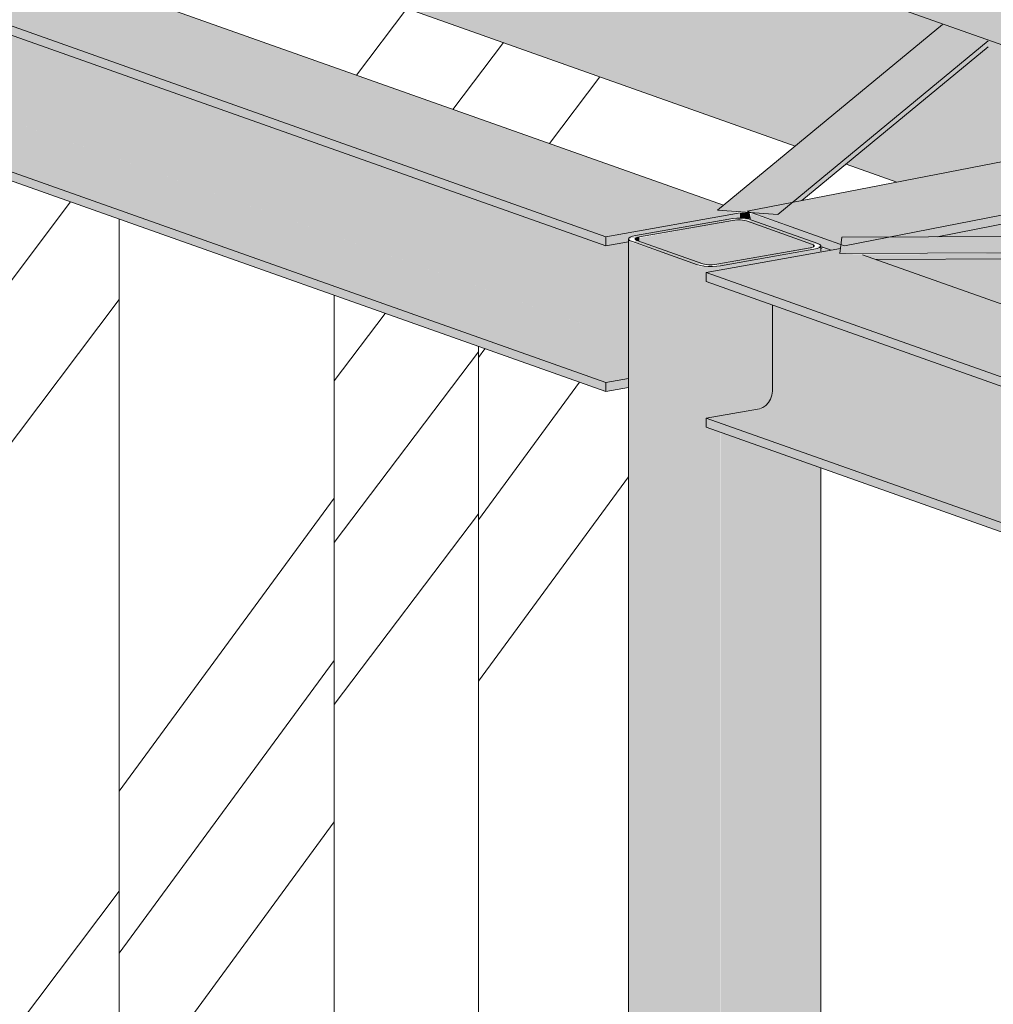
# Model space of a CAD drawing. Header units: millimetres. Extents: x -21927 to 108870, y -21057 to 20910.
# Tile 129 of 246: x 77792 to 78716, y -11050 to -10115. Entities that reach past the tile are written whole.
import ezdxf

# ---------------------------------------------------------------- set-up
doc = ezdxf.new("R2010")
doc.units = ezdxf.units.MM
for name, color, linetype, lineweight in [('16_funderingsconstructies', 2, 'Continuous', 18), ('16_funderingsconstructies - voeten en balken', 2, 'Continuous', 18), ('17_paalfunderingen - prefab', 2, 'Continuous', 18), ('28_hoofddraagconstructies - kolommen en liggers', 1, 'Continuous', 13), ('28_hoofddraagconstructies - kolommen en liggers - hout', 1, 'Continuous', 13), ('28_hoofddraagconstructies - kolommen en liggers - staal', 1, 'Continuous', 13)]:
    doc.layers.add(name, color=color, linetype=linetype, lineweight=lineweight)

# ---------------------------------------------------------------- blocks, each defined once
blk = doc.blocks.new('17_WSP_FD_prefab - fundatiepaal v18-0 - 250x250-V164-3D - B')
at = {"layer": '16_funderingsconstructies', "lineweight": 13}
h = blk.add_hatch(dxfattribs=at)
h.set_pattern_fill('FP_136', color=10, style=0, pattern_type=2)
h.set_pattern_definition([(52.921, (-17325.63, -4067.5), (-259.086, 526.558), []), (52.921, (-17234.03, -4100), (0.003, 869.397), []), (52.921, (-17417.23, -4035.05), (0.003, 869.397), [])])
h.paths.add_polyline_path([(-10301.28, -15965.19), (-10301.28, -13539.19), (-10445.53, -13488.04), (-10445.53, -15914.05)])
h.paths.add_polyline_path([(-10445.53, -11647.73), (-10301.28, -11622.21), (-10301.28, -10304.32), (-10445.53, -10253.18), (-10445.53, -11381.58)])
h = blk.add_hatch(dxfattribs=at)
h.set_pattern_fill('FP_146', color=10, style=0, pattern_type=2)
h.set_pattern_definition([(53.72, (-30618.85, -10153.5), (-366.725, 369.8), []), (53.72, (-30489.2, -10130.6), (-0.002, 869.397), []), (53.72, (-30748.5, -10176.46), (-0.002, 869.397), [])])
h.paths.add_polyline_path([(-10301.28, -15965.19), (-10097.09, -15929.06), (-10097.09, -13611.58), (-10301.28, -13539.19), (-10301.28, -15576.63)])
h.paths.add_polyline_path([(-10301.28, -11622.21), (-10097.09, -11586.07), (-10097.09, -10376.71), (-10301.28, -10304.32), (-10301.28, -11381.58)])
at = {"layer": '17_paalfunderingen - prefab', "color": 8}
for p, q in [((-10301.28, -10304.32), (-10301.28, -11622.21)), ((-10097.09, -10376.71), (-10097.09, -11586.07))]:
    blk.add_line(p, q, dxfattribs=at)
blk = doc.blocks.new('17_WSP_FD_prefab - fundatiepaal v18-0 - 250x250-V170-3D - B')
at = {"layer": '16_funderingsconstructies', "lineweight": 13}
h = blk.add_hatch(dxfattribs=at)
h.set_pattern_fill('FP_134', color=10, style=0, pattern_type=2)
h.set_pattern_definition([(52.921, (-11445.16, -3026.9), (-259.086, 526.558), []), (52.921, (-11353.56, -3059.35), (0.003, 869.397), []), (52.921, (-11536.76, -2994.4), (0.003, 869.397), [])])
h.paths.add_polyline_path([(-10097.09, -11586.07), (-9960.16, -11561.84), (-9960.16, -10425.26), (-10097.09, -10376.71), (-10097.09, -11513.42)])
h = blk.add_hatch(dxfattribs=at)
h.set_pattern_fill('FP_150', color=10, style=0, pattern_type=2)
h.set_pattern_definition([(53.72, (-36158.2, -8189.55), (-366.725, 369.8), []), (53.72, (-36028.55, -8166.6), (-0.002, 869.397), []), (53.72, (-36287.86, -8212.5), (-0.002, 869.397), [])])
h.paths.add_polyline_path([(-9960.16, -11561.84), (-9817.59, -11536.61), (-9817.59, -10464.24), (-9839.35, -10468.09), (-9960.16, -10425.26), (-9960.16, -11513.42)])
at = {"layer": '17_paalfunderingen - prefab', "color": 8}
blk.add_line((-9960.16, -10425.26), (-9960.16, -11561.84), dxfattribs=at)
blk = doc.blocks.new('28_WSP_SF_staal - HE v21-0 - HE160A-1335119-3D - B')
at = {"layer": '28_hoofddraagconstructies - kolommen en liggers - staal'}
for points in [[(-9612.6, -10329.5), (-4726.65, -9377.27), (-4818.97, -9344.54), (-9704.93, -10296.77), (-9614.74, -10328.74)], [(-9569.97, -10321.19), (-9524.43, -10321.03), (-9162.75, -10250.54), (-9162.75, -10245.34), (-9104.77, -10235.07), (-9097.18, -10237.76), (-8664.55, -10153.45), (-8664.55, -10148.24), (-8606.56, -10137.98), (-8598.97, -10140.67), (-8166.34, -10056.35), (-8166.34, -10051.14), (-8108.35, -10040.88), (-8100.77, -10043.57), (-7668.13, -9959.26), (-7668.13, -9954.05), (-7610.15, -9943.79), (-7602.56, -9946.48), (-7169.93, -9862.16), (-7169.93, -9856.95), (-7111.94, -9846.69), (-7104.35, -9849.38), (-6671.72, -9765.06), (-6671.72, -9759.86), (-6613.73, -9749.59), (-6606.15, -9752.28), (-6173.51, -9667.97), (-6173.51, -9662.76), (-6115.53, -9652.5), (-6107.94, -9655.19), (-5675.31, -9570.87), (-5675.31, -9565.66), (-5617.32, -9555.4), (-5609.73, -9558.09), (-5177.1, -9473.77), (-5177.1, -9468.57), (-5119.11, -9458.3), (-5111.53, -9460.99), (-4815.52, -9403.31), (-4801.7, -9391.9), (-9545.84, -10316.49)], [(-9625.05, -10333.74), (-9616.33, -10331.65), (-9616.98, -10327.95), (-9701.6, -10298.75), (-9701.54, -10303.74), (-9701.53, -10304.78), (-9697.86, -10305.99), (-9635, -10329.5), (-9634.95, -10330.23), (-9626.34, -10333.28)], [(-9635, -10332.69), (-9632.2, -10331.21), (-9635, -10331.21), (-9635, -10332.08)]]:
    blk.add_hatch(color=154, dxfattribs=at).paths.add_polyline_path(points)
h = blk.add_hatch(color=154, dxfattribs=at)
h.paths.add_polyline_path([(-9435.79, -10394.56), (-9162.75, -10341.08), (-9582.08, -10342.7), (-9513.87, -10366.88)])
h.paths.add_polyline_path([(-9635, -10335.5), (-9626.34, -10333.28), (-9630.49, -10331.81), (-9635, -10333.28)])
h.paths.add_polyline_path([(-9524.43, -10321.03), (-9162.75, -10319.74), (-9162.75, -10250.54), (-9468.75, -10310.18)])
h.paths.add_polyline_path([(-8931.91, -10296.36), (-8664.55, -10244.26), (-8664.55, -10153.45), (-9097.18, -10237.76), (-8936.79, -10294.63)])
h.paths.add_polyline_path([(-8433.7, -10199.27), (-8166.34, -10147.16), (-8166.34, -10056.35), (-8598.97, -10140.67), (-8577.62, -10148.24)])
h.paths.add_polyline_path([(-7935.49, -10102.17), (-7668.13, -10050.06), (-7668.13, -9959.26), (-8100.77, -10043.57), (-8079.41, -10051.14)])
h.paths.add_polyline_path([(-7437.29, -10005.07), (-7169.93, -9952.97), (-7169.93, -9862.16), (-7602.56, -9946.48), (-7507.79, -9980.08)])
h.paths.add_polyline_path([(-6939.08, -9907.98), (-6671.72, -9855.87), (-6671.72, -9765.06), (-7104.35, -9849.38), (-7083, -9856.95)])
h.paths.add_polyline_path([(-6440.87, -9810.88), (-6173.51, -9758.77), (-6173.51, -9667.97), (-6606.15, -9752.28), (-6492.38, -9792.62)])
h.paths.add_polyline_path([(-5942.67, -9713.78), (-5675.31, -9661.68), (-5675.31, -9570.87), (-6107.94, -9655.19), (-6086.58, -9662.76)])
h.paths.add_polyline_path([(-5444.46, -9616.69), (-5177.1, -9564.58), (-5177.1, -9473.77), (-5609.73, -9558.09), (-5588.37, -9565.66)])
h.paths.add_polyline_path([(-4953.39, -9517.06), (-4815.52, -9403.31), (-5111.53, -9460.99), (-4958.12, -9515.38)])
h.paths.add_polyline_path([(-4869.08, -9504.55), (-4769.5, -9485.14), (-4770.78, -9423.45), (-4866.83, -9502.7)])
for p, q in [((-9704.93, -10296.77), (-4818.97, -9344.54)), ((-4726.65, -9377.27), (-9612.6, -10329.5)), ((-9162.75, -10250.54), (-9524.43, -10321.03)), ((-9612.6, -10329.5), (-9704.93, -10296.77)), ((-9634.03, -10330.56), (-9625.05, -10333.74))]:
    blk.add_line(p, q, dxfattribs=at)
blk = doc.blocks.new('28_WSP_SF_staal - STRIP v18-0 - RECT 60x6-1335120-3D - B')
at = {"layer": '28_hoofddraagconstructies - kolommen en liggers - staal'}
h = blk.add_hatch(color=154, dxfattribs=at)
h.paths.add_polyline_path([(-6933.86, -11288.2), (-6229.92, -11285.69), (-6274.91, -11270.3), (-6886.85, -11272.49), (-6931.61, -11280.04), (-6932.93, -11280.8), (-6933.41, -11284.58)])
h.paths.add_polyline_path([(-6185.43, -11285.53), (-5465.55, -11282.96), (-5508.95, -11267.57), (-6228.84, -11270.14), (-6188.11, -11284.58)])
h.paths.add_polyline_path([(-5421.06, -11282.8), (-4701.18, -11280.23), (-4744.58, -11264.84), (-5464.47, -11267.41)])
h.paths.add_polyline_path([(-4656.7, -11280.07), (-3936.81, -11277.5), (-3980.21, -11262.11), (-4700.1, -11264.68)])
h.paths.add_polyline_path([(-3892.33, -11277.34), (-3247.93, -11275.04), (-3229.01, -11259.43), (-3935.73, -11261.95)])
h.paths.add_polyline_path([(-3185.6, -11274.82), (-3172.44, -11274.77), (-3181.61, -11271.52)])
h.paths.add_polyline_path([(-3127.96, -11274.61), (-2408.07, -11272.04), (-2451.48, -11256.65), (-3166.68, -11259.21), (-3168.1, -11260.38), (-3163.14, -11262.14)])
h.paths.add_polyline_path([(-2363.59, -11271.88), (-1643.71, -11269.31), (-1687.11, -11253.92), (-2406.99, -11256.49)])
h.paths.add_polyline_path([(-1599.22, -11269.15), (-879.34, -11266.58), (-922.74, -11251.19), (-1642.63, -11253.76)])
h.paths.add_polyline_path([(-834.85, -11266.42), (-114.97, -11263.85), (-158.37, -11248.46), (-878.26, -11251.03), (-856.25, -11258.84)])
h.paths.add_polyline_path([(-70.48, -11263.69), (472.23, -11261.76), (547.28, -11247.13), (552.28, -11248.9), (552.65, -11245.93), (-113.89, -11248.3)])
h = blk.add_hatch(color=154, dxfattribs=at)
h.paths.add_polyline_path([(-6899.3, -11293.87), (-6229.96, -11291.48), (-6229.92, -11285.69), (-6927.71, -11289.17), (-6911.66, -11289.49)])
h.paths.add_polyline_path([(-6126.22, -11291.11), (-5465.58, -11288.2), (-5465.55, -11282.96), (-6140.95, -11285.89), (-6130.79, -11289.49)])
h.paths.add_polyline_path([(-5361.85, -11288.38), (-4701.22, -11286.02), (-4701.18, -11280.23), (-5376.58, -11283.16), (-5362.36, -11288.2)])
h.paths.add_polyline_path([(-4597.48, -11285.65), (-3936.85, -11283.29), (-3936.81, -11277.5), (-4612.22, -11280.43)])
h.paths.add_polyline_path([(-3833.11, -11282.92), (-3253.77, -11279.86), (-3247.93, -11275.04), (-3847.85, -11277.7)])
h.paths.add_polyline_path([(-3185.53, -11280.61), (-3172.48, -11279.86), (-3172.44, -11274.77), (-3185.59, -11275.57), (-3185.53, -11280.46)])
h.paths.add_polyline_path([(-3068.74, -11280.19), (-2408.11, -11277.84), (-2408.07, -11272.04), (-3081.79, -11275.57), (-3069.68, -11279.86)])
h.paths.add_polyline_path([(-2304.38, -11277.47), (-1643.75, -11275.11), (-1643.71, -11269.31), (-2319.11, -11272.24)])
h.paths.add_polyline_path([(-1540.01, -11274.74), (-879.38, -11272.38), (-879.34, -11266.58), (-1554.74, -11269.51)])
h.paths.add_polyline_path([(-775.64, -11272.01), (-115.01, -11269.65), (-114.97, -11263.85), (-790.37, -11266.78)])
h.paths.add_polyline_path([(-11.27, -11269.28), (441.94, -11267.66), (472.23, -11261.76), (-26, -11264.05)])
for p, q in [((-6933.86, -11288.2), (-6931.92, -11272.65)), ((-6931.92, -11272.65), (-6273.32, -11270.3)), ((-6229.92, -11285.69), (-6933.86, -11288.2)), ((-6229.96, -11291.48), (-6899.3, -11293.87))]:
    blk.add_line(p, q, dxfattribs=at)
blk = doc.blocks.new('28_WSP_SF_staal - STRIP v18-0 - RECT 60x6-1335121-3D - B')
at = {"layer": '28_hoofddraagconstructies - kolommen en liggers - staal'}
h = blk.add_hatch(color=154, dxfattribs=at)
h.paths.add_polyline_path([(-4335.36, -12200.53), (-4336.91, -12199.02), (-4295.72, -12190.78), (-4109.79, -12037.37), (-4153.19, -12021.98), (-4366.89, -12198.31), (-4336.91, -12200.43)])
h.paths.add_polyline_path([(-4096.29, -12026.23), (-3877.74, -11845.91), (-3921.15, -11830.52), (-4139.69, -12010.84), (-4112.24, -12020.57)])
h.paths.add_polyline_path([(-3864.24, -11834.77), (-3645.7, -11654.45), (-3689.1, -11639.06), (-3907.64, -11819.38)])
h.paths.add_polyline_path([(-3632.19, -11643.3), (-3413.65, -11462.98), (-3457.06, -11447.59), (-3675.6, -11627.92)])
h.paths.add_polyline_path([(-3400.15, -11451.84), (-3181.61, -11271.52), (-3225.01, -11256.13), (-3443.55, -11436.45), (-3405.27, -11450.02)])
h.paths.add_polyline_path([(-3168.1, -11260.38), (-2949.56, -11080.06), (-2992.97, -11064.67), (-3211.51, -11244.99), (-3205.47, -11247.13)])
h.paths.add_polyline_path([(-2936.06, -11068.91), (-2717.52, -10888.59), (-2760.92, -10873.2), (-2979.46, -11053.53)])
h.paths.add_polyline_path([(-2704.01, -10877.45), (-2485.47, -10697.13), (-2528.88, -10681.74), (-2747.42, -10862.06)])
h.paths.add_polyline_path([(-2471.97, -10685.99), (-2253.43, -10505.67), (-2296.83, -10490.28), (-2515.37, -10670.6)])
h.paths.add_polyline_path([(-2239.92, -10494.52), (-2037.88, -10327.54), (-2048.52, -10326.79), (-2043.52, -10328.57), (-2118.57, -10343.19), (-2283.33, -10479.14), (-2256.09, -10488.79)])
h = blk.add_hatch(color=154, dxfattribs=at)
h.paths.add_polyline_path([(-4296.04, -12191.05), (-4286.32, -12188.88), (-4109.75, -12043.2), (-4109.79, -12037.37), (-4295.72, -12190.78)])
h.paths.add_polyline_path([(-4096.29, -12026.23), (-4082.78, -12015.61), (-4078.26, -12017.21), (-3877.7, -11851.73), (-3877.74, -11845.91), (-4080.13, -12012.9)])
h.paths.add_polyline_path([(-3864.24, -11834.77), (-3850.73, -11824.15), (-3846.21, -11825.75), (-3645.66, -11660.27), (-3645.7, -11654.45), (-3855.03, -11827.17)])
h.paths.add_polyline_path([(-3632.19, -11643.3), (-3618.69, -11632.68), (-3614.17, -11634.28), (-3413.61, -11468.81), (-3413.65, -11462.98), (-3543.17, -11569.85)])
h.paths.add_polyline_path([(-3400.15, -11451.84), (-3386.64, -11441.22), (-3382.12, -11442.82), (-3185.54, -11279.86), (-3186.52, -11275.57), (-3357.68, -11416.79)])
h.paths.add_polyline_path([(-3166.68, -11259.21), (-3166.61, -11259.21), (-3154.6, -11249.76), (-3150.08, -11251.36), (-2949.52, -11085.88), (-2949.56, -11080.06), (-3152.05, -11247.13)])
h.paths.add_polyline_path([(-2936.06, -11068.91), (-2922.55, -11058.29), (-2918.03, -11059.9), (-2717.48, -10894.42), (-2717.52, -10888.59)])
h.paths.add_polyline_path([(-2704.01, -10877.45), (-2690.51, -10866.83), (-2685.99, -10868.43), (-2485.43, -10702.95), (-2485.47, -10697.13), (-2603.11, -10794.19)])
h.paths.add_polyline_path([(-2471.97, -10685.99), (-2458.46, -10675.37), (-2453.94, -10676.97), (-2253.39, -10511.49), (-2253.43, -10505.67), (-2432.01, -10653.02)])
h.paths.add_polyline_path([(-2239.92, -10494.52), (-2225.83, -10484.11), (-2221.9, -10485.51), (-2037.88, -10333.67), (-2037.88, -10327.82), (-2225.83, -10482.9)])
blk.add_hatch(color=154, dxfattribs=at).paths.add_polyline_path([(-4335.29, -12206.33), (-4336.52, -12200.45), (-4345.43, -12200.94), (-4345.37, -12205.62), (-4336.91, -12206.21)])
for p, q in [((-4366.89, -12198.31), (-4153.19, -12021.98)), ((-4109.79, -12037.37), (-4309.73, -12202.34)), ((-4286.75, -12189.24), (-4109.75, -12043.2)), ((-4309.73, -12202.34), (-4366.89, -12198.31)), ((-4345.37, -12205.62), (-4335.29, -12206.33))]:
    blk.add_line(p, q, dxfattribs=at)

msp = doc.modelspace()

# ---------------------------------------------------------------- hatches: boundary and pattern name
at = {"layer": '16_funderingsconstructies - voeten en balken', "lineweight": 13}
h = msp.add_hatch(dxfattribs=at)
h.set_pattern_fill('FP_105', color=10, style=0, pattern_type=2)
h.set_pattern_definition([(52.921, (68758.75, -4439.7), (-259.086, 526.558), []), (52.921, (68850.36, -4472.2), (0.003, 869.397), []), (52.921, (68667.15, -4407.2), (0.003, 869.397), [])])
h.paths.add_polyline_path([(86530.04, -13126.18), (86530.04, -12693.14), (86258.51, -12596.87), (86259.49, -13030.26), (86338.93, -13058.42)])
h.paths.add_polyline_path([(86075.92, -12965.17), (86075.92, -12532.13), (85040.46, -12165.01), (84252.31, -12318.62), (85961.65, -12924.66)])
h.paths.add_polyline_path([(83900.72, -12189.24), (83990.96, -12171.65), (83942.75, -12154.56), (83900.94, -12189.06)])
h.paths.add_polyline_path([(83848.35, -12175.39), (83894.38, -12137.41), (83575.38, -12024.31), (83576.36, -12078.96), (83845.05, -12174.22)])
h.paths.add_polyline_path([(84341.98, -12103.24), (84489.17, -12074.56), (84174.8, -11963.1), (84109.22, -12017.21), (84341.98, -12099.74)])
h.paths.add_polyline_path([(83392.79, -12013.87), (83392.79, -11959.57), (81707.84, -11362.18), (81707.84, -11340.3), (81569.19, -11367.32), (83320.66, -11988.3)])
h.paths.add_polyline_path([(84060.85, -12000.06), (84126.43, -11945.95), (83575.38, -11750.58), (83575.38, -11827.94), (83901.66, -11943.62)])
h.paths.add_polyline_path([(83392.79, -11763.2), (83392.79, -11685.84), (82277.28, -11290.34), (82061.25, -11291.11), (83320.66, -11737.63)])
h.paths.add_polyline_path([(82069.86, -11269.74), (82217.7, -11269.21), (82206.05, -11265.08), (82206.05, -11243.2), (82112.28, -11261.48)])
h.paths.add_polyline_path([(81217.6, -11237.95), (81307.83, -11220.36), (81259.63, -11203.27), (81218.03, -11237.59)])
h.paths.add_polyline_path([(81165.23, -11224.1), (81211.26, -11186.12), (80892.25, -11073.02), (80893.24, -11127.66), (81161.92, -11222.93)])
h.paths.add_polyline_path([(81658.85, -11151.95), (81806.04, -11123.26), (81491.67, -11011.8), (81426.09, -11065.92), (81658.85, -11148.44)])
h.paths.add_polyline_path([(80709.66, -11088.76), (80709.66, -11008.28), (79024.72, -10410.89), (79024.72, -10389), (78838.4, -10425.31), (80694.03, -11083.22)])
h.paths.add_polyline_path([(81377.72, -11048.77), (81443.3, -10994.65), (80892.25, -10799.28), (80892.25, -10876.65), (81333.15, -11032.96)])
h.paths.add_polyline_path([(80709.66, -10811.91), (80709.66, -10734.54), (79594.16, -10339.04), (79378.13, -10339.82), (80679.68, -10801.28)])
h.paths.add_polyline_path([(79386.74, -10318.45), (79534.57, -10317.92), (79522.93, -10313.79), (79522.93, -10291.9), (79429.16, -10310.18)])
h.paths.add_polyline_path([(78482.64, -10304.07), (78481.9, -10303.45), (78482.55, -10304.05)])
h.paths.add_polyline_path([(78459.91, -10291.12), (78528.13, -10234.82), (76341.59, -9459.59), (76341.59, -9437.71), (76155.28, -9474.02), (78454.33, -10289.14)])
h.paths.add_polyline_path([(78534.47, -10286.65), (78624.71, -10269.06), (78576.5, -10251.97), (78534.69, -10286.47)])
h.paths.add_polyline_path([(78975.73, -10200.65), (79122.92, -10171.97), (78808.55, -10060.51), (78742.96, -10114.62), (78975.73, -10197.15)])
h.paths.add_polyline_path([(78694.6, -10097.47), (78760.18, -10043.36), (76911.03, -9387.75), (76695, -9388.52), (78650.02, -10081.67)])
h.paths.add_polyline_path([(75790.19, -9353.7), (75792.61, -9353.7), (75790.19, -9353.54)])
h.paths.add_polyline_path([(75787.79, -9353.84), (75787.24, -9352.84), (75787.59, -9353.7)])
h.paths.add_polyline_path([(75686.76, -9429.55), (75687.66, -9372.08), (75693.46, -9371.07), (75695.18, -9370.23), (75695.18, -9369.17), (75695.18, -9368.2), (75790.19, -9352.14), (75799.51, -9352.48), (75799.42, -9345.47), (76630.9, -9183.43), (75628.47, -8828.02), (75632.14, -8831.87), (75633.66, -8838.57), (75634.68, -8995.06), (75637.63, -9004.94), (75644.05, -9011.67), (75734.64, -9043.79), (75738.31, -9047.65), (75739.83, -9054.35), (75739.83, -9061.12), (75624.43, -9081.55), (75624.43, -9407.46)])
h.paths.add_polyline_path([(75686.76, -9372.1), (75688.14, -9370.09), (75693.03, -9371.35), (75686.92, -9372.08)])
h.paths.add_polyline_path([(75695.18, -9370.23), (75690.33, -9369.22), (75693.86, -9369), (75694.73, -9369.81)])
h.paths.add_polyline_path([(76703.61, -9367.15), (76851.45, -9366.62), (76839.8, -9362.42), (76839.8, -9340.61), (76727.91, -9362.42)])
at = {"layer": '28_hoofddraagconstructies - kolommen en liggers - hout'}
for points in [[(78917.74, -10207.41), (78975.73, -10197.15), (78738.44, -10113.02), (78724.94, -10123.64), (78681.53, -10108.25), (78694.6, -10097.47), (76680.27, -9383.3), (76635.79, -9382.94), (76592.38, -9367.55), (76635.42, -9367.39), (76399.58, -9283.78), (76341.59, -9294.04), (78900.01, -10201.12)], [(78624.71, -10269.06), (78917.74, -10211.95), (78917.74, -10207.41), (76341.59, -9294.04), (76341.59, -9368.44), (76550.49, -9368.62), (76591.3, -9383.1), (76591.26, -9388.89), (76341.59, -9390.45), (76341.59, -9459.59), (78528.13, -10234.82), (78668.03, -10119.39), (78711.43, -10134.78), (78711.47, -10140.6), (78576.64, -10252.02)]]:
    msp.add_hatch(color=256, dxfattribs=at).paths.add_polyline_path(points)
at = {"layer": '28_hoofddraagconstructies - kolommen en liggers - staal'}
for points in [[(78348.12, -10320.94), (78475.79, -10298.35), (78454.33, -10295.72), (78459.91, -10291.12), (75909, -9386.7), (75887.36, -9385.61), (75887.31, -9381.03), (75760.43, -9403.48), (78071.37, -10222.82)], [(78348.12, -10329.65), (78348.12, -10320.94), (75760.43, -9403.48), (75760.43, -9412.19), (78323.55, -10320.94)], [(78369.88, -10419.15), (78369.88, -10325.8), (78347.3, -10329.36), (75823.32, -9434.49), (75823.32, -9516.27), (78348.12, -10411.43)], [(78369.88, -10440.18), (78369.88, -10419.15), (75823.32, -9516.27), (75821.68, -9523.82), (75817.2, -9529.93), (75812.11, -9533.33), (78363.5, -10437.92)], [(78348.12, -10459.38), (78369.88, -10455.53), (78369.88, -10440.18), (75811.07, -9532.96), (75760.43, -9541.92), (78322.85, -10450.42)], [(78348.12, -10468.09), (78348.12, -10459.38), (75760.43, -9541.92), (75760.43, -9550.64), (78323.55, -10459.38)], [(78449.61, -10349.16), (78449.61, -10347.76), (78454.33, -10347.95), (78454.33, -10347.04), (78468.73, -10344.5), (78468.73, -10305.42), (78380.12, -10322.09), (78380.42, -10325.31), (78440.46, -10346.6), (78440.46, -10347.56), (78443.56, -10347.74), (78445.51, -10347.84), (78446.57, -10347.57), (78449.54, -10349.12)], [(78468.73, -10344.5), (78481.9, -10342.17), (78481.9, -10305.99), (78475.79, -10305.02), (78468.73, -10305.42), (78468.73, -10332.78)], [(78481.9, -10342.17), (78544.05, -10332.13), (78544.51, -10331.07), (78543.48, -10327.82), (78481.9, -10305.99), (78481.9, -10332.78)], [(78380.12, -10325.21), (78380.12, -10321.11), (78376.26, -10322.64), (78376.99, -10324.56), (78378.3, -10324.57), (78380.11, -10325.21)], [(78372.7, -12970.22), (78372.7, -10325.31), (78369.88, -10324.4), (78370.79, -12969.31)], [(78435.31, -12992.42), (78435.31, -10347.51), (78372.7, -10326.08), (78372.7, -12970.22), (78415.99, -12985.56)], [(78546.2, -10331.51), (78545.66, -10328.73), (78544.51, -10329.34), (78545.66, -10331.4), (78546.1, -10331.49)], [(81031.25, -11272.24), (81158.92, -11249.64), (81137.45, -11247.01), (81143.03, -11242.41), (78592.13, -10338), (78570.49, -10336.9), (78570.43, -10332.33), (78443.56, -10354.78), (80679.68, -11147.59)], [(78449.61, -12994.07), (78457.26, -12993.36), (78457.05, -10506.71), (78443.56, -10501.93), (78443.56, -10493.22), (78457.26, -10490.79), (78457.24, -10368.34), (78443.56, -10363.49), (78443.56, -10354.78), (78457.26, -10352.35), (78457.26, -10348.46), (78445.51, -10349.12), (78435.31, -10349.12), (78435.31, -12992.42), (78445.51, -12994.03)], [(81031.25, -11280.95), (81031.25, -11272.24), (78443.56, -10354.78), (78443.56, -10363.49), (81006.67, -11272.24)], [(81053.01, -11370.44), (81053.01, -11277.1), (81030.42, -11280.66), (78506.45, -10385.79), (78506.45, -10467.57), (81031.25, -11362.73)], [(81053.01, -11391.48), (81053.01, -11370.44), (78506.45, -10467.57), (78504.81, -10475.12), (78500.32, -10481.23), (78495.24, -10484.63), (81045.62, -11388.86)], [(81031.25, -11410.68), (81053.01, -11406.83), (81053.01, -11391.48), (78494.2, -10484.26), (78443.56, -10493.22), (81005.97, -11401.72)], [(81031.25, -11419.39), (81031.25, -11410.68), (78443.56, -10493.22), (78443.56, -10501.93), (81006.67, -11410.68)]]:
    msp.add_hatch(color=144, dxfattribs=at).paths.add_polyline_path(points)
h = msp.add_hatch(color=144, dxfattribs=at)
h.paths.add_polyline_path([(78348.12, -10468.09), (78369.88, -10464.24), (78369.88, -10455.53), (78348.12, -10459.38)])
h.paths.add_polyline_path([(78473.32, -10305), (78475.74, -10305), (78473.32, -10304.83)])
h.paths.add_polyline_path([(78470.91, -10305.14), (78470.37, -10304.13), (78470.75, -10305.02)])
h.paths.add_polyline_path([(78348.12, -10329.65), (78369.88, -10325.8), (78370.79, -10323.38), (78376.59, -10322.37), (78378.43, -10321.5), (78378.3, -10320.46), (78378.3, -10319.49), (78473.32, -10303.43), (78475.85, -10303.03), (78475.79, -10298.35), (78348.12, -10321.55), (78348.12, -10329.36)])
h.paths.add_polyline_path([(78369.88, -10323.4), (78371.27, -10321.39), (78376.16, -10322.65), (78370.05, -10323.38)])
h.paths.add_polyline_path([(78378.3, -10321.52), (78374.8, -10320.21), (78377.42, -10320.69), (78378.18, -10321.4)])
h.paths.add_polyline_path([(78478.14, -10305.21), (78476.85, -10304.76), (78476.85, -10305.11)])
h = msp.add_hatch(color=144, dxfattribs=at)
h.paths.add_polyline_path([(78449.61, -10349.16), (78451.44, -10348.3), (78449.53, -10348.94), (78449.6, -10349.12)])
h.paths.add_polyline_path([(78449.61, -10349.16), (78445.51, -10347.84), (78444.22, -10349.02), (78449.04, -10349.16)])
h.paths.add_polyline_path([(78457.26, -10348.46), (78544.51, -10332.29), (78540.86, -10331.73), (78454.33, -10347.42)])
h.paths.add_polyline_path([(78453.62, -10348.94), (78453.62, -10347.83), (78452.92, -10348.46)])
h.paths.add_polyline_path([(78441.58, -10348.82), (78441.58, -10347.77), (78438.1, -10348.27)])
h.paths.add_polyline_path([(78438.1, -10348.27), (78437.21, -10347.38), (78435.31, -10347.51)])
h.paths.add_polyline_path([(78435.31, -10347.51), (78440.46, -10346.6), (78376.26, -10324.69), (78374.85, -10326.08), (78415.99, -10340.66)])
h.paths.add_polyline_path([(78545.88, -10332.78), (78546.2, -10331.51), (78545.66, -10332.57)])
h.paths.add_polyline_path([(78548.9, -10332.08), (78548.9, -10330.95), (78547.92, -10331.65)])
h.paths.add_polyline_path([(78551.09, -10331.21), (78552.31, -10329.21), (78548.9, -10330.66), (78550.54, -10331.07)])
h.paths.add_polyline_path([(78551.57, -10328.19), (78548.81, -10327.58), (78549.65, -10328.37)])
h.paths.add_polyline_path([(78544.51, -10328.19), (78548.45, -10326.85), (78487.05, -10305.08), (78482.55, -10306.22), (78543.49, -10327.83)])
h.paths.add_polyline_path([(78372.7, -10325.31), (78372.7, -10324.23), (78372.69, -10325.31)])
h.paths.add_polyline_path([(78370.79, -10324.4), (78370.05, -10323.4), (78370.3, -10323.86)])
h.paths.add_polyline_path([(78369.88, -10323.4), (78373.46, -10321.94), (78370.79, -10321.77), (78369.91, -10323.25)])
h.paths.add_polyline_path([(78376.48, -10319.82), (78381.05, -10320.94), (78467.92, -10305.14), (78465.1, -10304.13), (78380.12, -10319.17)])
h.paths.add_polyline_path([(78378.3, -10321.52), (78376.48, -10319.82), (78375.5, -10320.94), (78376.99, -10321.25)])
h.paths.add_polyline_path([(78484.26, -10304.32), (78480.23, -10304.07), (78480.23, -10304.91), (78482.65, -10304.56)])
h.paths.add_polyline_path([(78470.91, -10305.14), (78468.73, -10303.66), (78468.73, -10304.76), (78470.26, -10305.02)])
h.paths.add_polyline_path([(78475.79, -10305.02), (78478.14, -10303.57), (78473.32, -10303.73), (78475.74, -10305)])
h.paths.add_polyline_path([(78473.32, -10305), (78472.75, -10303.43), (78470.91, -10304.29)])
h = msp.add_hatch(color=144, dxfattribs=at)
h.paths.add_polyline_path([(78545.88, -12977.68), (78552.31, -12975.13), (78552.47, -12974.1), (78552.22, -10540.46), (78545.88, -10538.21), (78545.88, -12804.02)])
h.paths.add_polyline_path([(78545.88, -10336.67), (78552.47, -10335.5), (78552.31, -10330.22), (78548.9, -10332.08), (78545.88, -10333.28), (78545.88, -10333.98)])
h = msp.add_hatch(color=144, dxfattribs=at)
h.paths.add_polyline_path([(78457.26, -12993.36), (78545.88, -12977.68), (78545.88, -10538.21), (78457.26, -10506.79), (78457.26, -12804.02)])
h.paths.add_polyline_path([(78457.26, -10490.79), (78497.37, -10483.2), (78502.86, -10478.47), (78506.03, -10471.4), (78506.45, -10467.57), (78506.03, -10385.64), (78457.26, -10368.35), (78457.26, -10484.26)])
h.paths.add_polyline_path([(78457.26, -10352.35), (78545.88, -10336.67), (78545.88, -10332.78), (78457.26, -10348.46)])

# ---------------------------------------------------------------- linework, layer by layer
at = {"layer": '28_hoofddraagconstructies - kolommen en liggers - hout'}
for p, q in [((78917.74, -10207.41), (76341.59, -9294.04)), ((78528.13, -10234.82), (76341.59, -9459.59)), ((78624.71, -10269.06), (78576.5, -10251.97))]:
    msp.add_line(p, q, dxfattribs=at)
at = {"layer": '28_hoofddraagconstructies - kolommen en liggers - staal'}
for p, q in [((75909, -9386.7), (78459.91, -10291.12)), ((78348.12, -10320.94), (75760.43, -9403.48)), ((75760.43, -9412.19), (78348.12, -10329.65)), ((75760.43, -9541.92), (78348.12, -10459.38)), ((75760.43, -9550.64), (78348.12, -10468.09)), ((78475.79, -10298.35), (78348.12, -10320.94)), ((78465.1, -10304.13), (78376.48, -10319.82)), ((78380.12, -10321.11), (78468.73, -10305.42)), ((78481.9, -10305.99), (78544.51, -10328.19)), ((78549.65, -10327.28), (78487.05, -10305.08)), ((78348.12, -10320.94), (78348.12, -10329.65)), ((78348.12, -10329.65), (78369.88, -10325.8)), ((78369.82, -10323.04), (78369.82, -12967.94)), ((78372.7, -10325.31), (78435.31, -10347.51)), ((78440.46, -10346.6), (78377.85, -10324.4)), ((78443.56, -10354.78), (78571.08, -10332.21)), ((78542.24, -10331.49), (78453.63, -10347.17)), ((78552.54, -10334.56), (78552.54, -10329.55)), ((78457.26, -10348.46), (78545.88, -10332.78)), ((78592.13, -10338), (81143.03, -11242.41)), ((78443.56, -10363.49), (78443.56, -10354.78)), ((81031.25, -11272.24), (78443.56, -10354.78)), ((81031.25, -11280.95), (78443.56, -10363.49)), ((78506.45, -10467.57), (78506.45, -10385.79)), ((78369.88, -10455.53), (78348.12, -10459.38)), ((78348.12, -10459.38), (78348.12, -10468.09)), ((78348.12, -10468.09), (78369.88, -10464.24)), ((78443.56, -10493.22), (78494.2, -10484.26)), ((78443.56, -10501.93), (78443.56, -10493.22)), ((81031.25, -11410.68), (78443.56, -10493.22)), ((81031.25, -11419.39), (78443.56, -10501.93)), ((78552.54, -12974.46), (78552.54, -10540.57))]:
    msp.add_line(p, q, dxfattribs=at)
for points in [[(78487.05, -10305.08, 0), (78484.26, -10304.32, 0), (78480.78, -10303.77, 0), (78476.85, -10303.47, 0), (78472.75, -10303.43, 0), (78468.73, -10303.65, 0), (78465.1, -10304.13, 0)], [(78468.73, -10305.42, 0), (78470.91, -10305.14, 0), (78473.32, -10305, 0), (78475.79, -10305.02, 0), (78478.14, -10305.21, 0), (78480.23, -10305.54, 0), (78481.9, -10305.99, 0)], [(78376.48, -10319.82, 0), (78373.46, -10320.52, 0), (78371.27, -10321.39, 0), (78370.05, -10322.37, 0), (78369.82, -10323.04, 0)], [(78376.26, -10322.64, 0), (78376.99, -10322.05, 0), (78378.3, -10321.52, 0), (78380.12, -10321.11, 0)], [(78369.88, -10323.4, 0), (78370.79, -10324.4, 0), (78372.7, -10325.31, 0)], [(78377.85, -10324.4, 0), (78376.7, -10323.86, 0), (78376.16, -10323.25, 0), (78376.12, -10323.04, 0)], [(78544.51, -10328.19, 0), (78545.66, -10328.73, 0), (78546.2, -10329.34, 0), (78546.1, -10329.95, 0), (78545.37, -10330.54, 0), (78544.05, -10331.07, 0), (78542.24, -10331.49, 0)], [(78545.88, -10332.78, 0), (78548.9, -10332.08, 0), (78551.09, -10331.21, 0), (78552.31, -10330.22, 0), (78552.47, -10329.19, 0), (78551.57, -10328.19, 0), (78549.65, -10327.28, 0)], [(78435.31, -10347.51, 0), (78438.1, -10348.27, 0), (78441.58, -10348.82, 0), (78445.51, -10349.12, 0), (78449.61, -10349.16, 0), (78453.62, -10348.94, 0), (78457.26, -10348.46, 0)], [(78453.63, -10347.17, 0), (78451.44, -10347.46, 0), (78449.04, -10347.59, 0), (78446.57, -10347.57, 0), (78444.22, -10347.38, 0), (78442.13, -10347.06, 0), (78440.46, -10346.6, 0)], [(78494.2, -10484.26, 0), (78497.37, -10483.2, 0), (78500.32, -10481.23, 0), (78502.86, -10478.47, 0), (78504.81, -10475.12, 0), (78506.03, -10471.4, 0), (78506.45, -10467.57, 0)]]:
    msp.add_polyline3d(points, dxfattribs=at)

# ---------------------------------------------------------------- block references
at = {"layer": '16_funderingsconstructies', "color": 8}
for name in ['17_WSP_FD_prefab - fundatiepaal v18-0 - 250x250-V164-3D - B', '17_WSP_FD_prefab - fundatiepaal v18-0 - 250x250-V170-3D - B']:
    msp.add_blockref(name, (88187.47, 0), dxfattribs=at)
at = {"layer": '28_hoofddraagconstructies - kolommen en liggers'}
for name, p in [('28_WSP_SF_staal - STRIP v18-0 - RECT 60x6-1335121-3D - B', (82821.22, 1902.59)), ('28_WSP_SF_staal - HE v21-0 - HE160A-1335119-3D - B', (88187.47, 0)), ('28_WSP_SF_staal - STRIP v18-0 - RECT 60x6-1335120-3D - B', (85504.35, 951.3))]:
    msp.add_blockref(name, p, dxfattribs=at)

doc.saveas('drawing.dxf')
